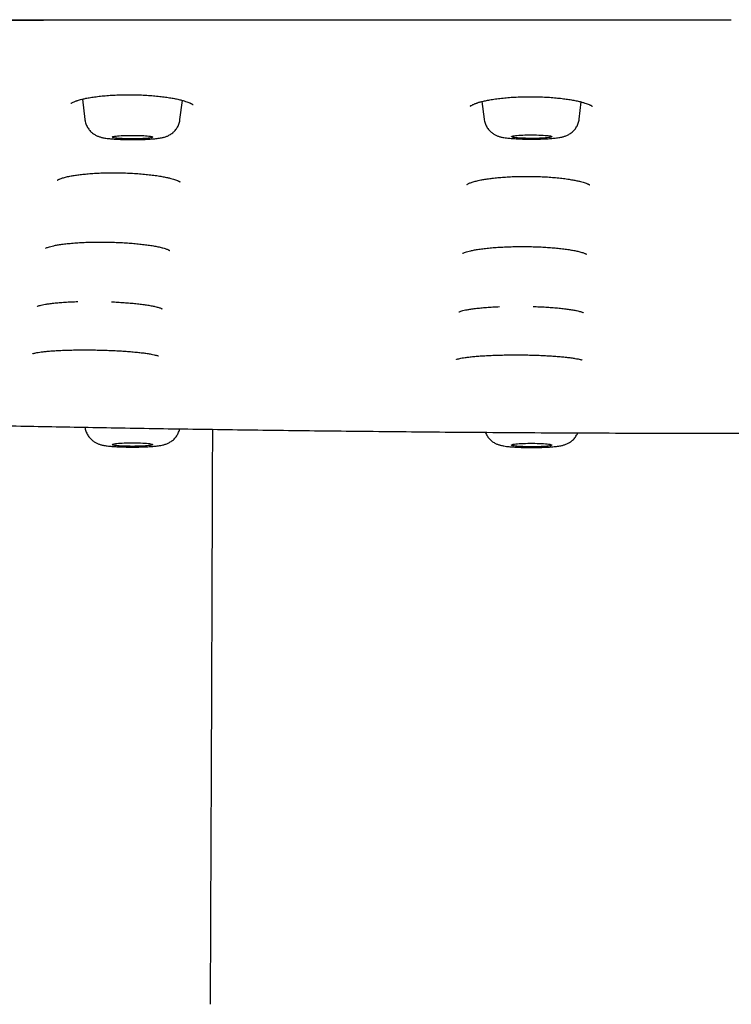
# Model space of a CAD drawing. Header units: millimetres. Extents: x 8 to 1894, y 12 to 2723.
# Tile 132 of 152: x 1056 to 1092, y 2613 to 2662. Entities that reach past the tile are written whole.
import ezdxf

# ---------------------------------------------------------------- set-up
doc = ezdxf.new("R2010")
doc.units = ezdxf.units.MM

msp = doc.modelspace()

# ---------------------------------------------------------------- linework, layer by layer
at = {"color": 7, "linetype": 'Continuous', "lineweight": 30}
for p, q in [((1091.543, 2661.913), (1091.543, 2661.909)), ((1059.37, 2657.974), (1059.494, 2656.964)), ((1064.209, 2656.964), (1064.326, 2657.913)), ((1079.18, 2657.857), (1079.287, 2656.988)), ((1084.002, 2656.988), (1084.107, 2657.834))]:
    msp.add_line(p, q, dxfattribs=at)
at = {"color": 7, "linetype": 'Continuous', "lineweight": 30, "flags": 128}
for points in [[(1062.848, 2656.084), (1062.83, 2656.074), (1062.799, 2656.064), (1062.754, 2656.054), (1062.697, 2656.045), (1062.628, 2656.037), (1062.548, 2656.029), (1062.458, 2656.023), (1062.36, 2656.017), (1062.254, 2656.012), (1062.143, 2656.009), (1062.028, 2656.006), (1061.91, 2656.005), (1061.792, 2656.005), (1061.674, 2656.006), (1061.559, 2656.009), (1061.448, 2656.012), (1061.343, 2656.017), (1061.245, 2656.023), (1061.155, 2656.029), (1061.075, 2656.037), (1061.006, 2656.045), (1060.949, 2656.054), (1060.904, 2656.064), (1060.873, 2656.074), (1060.856, 2656.084), (1060.852, 2656.095), (1060.863, 2656.105), (1060.887, 2656.115), (1060.925, 2656.125), (1060.976, 2656.134), (1061.04, 2656.143), (1061.114, 2656.151), (1061.199, 2656.158), (1061.294, 2656.164), (1061.396, 2656.169), (1061.504, 2656.174), (1061.617, 2656.177), (1061.734, 2656.178), (1061.852, 2656.179), (1061.971, 2656.178), (1062.087, 2656.177), (1062.201, 2656.174), (1062.309, 2656.169), (1062.411, 2656.164), (1062.505, 2656.158), (1062.59, 2656.151), (1062.665, 2656.143), (1062.728, 2656.134), (1062.779, 2656.125), (1062.817, 2656.115), (1062.841, 2656.105), (1062.851, 2656.094), (1062.848, 2656.084)], [(1082.639, 2656.106), (1082.62, 2656.096), (1082.587, 2656.086), (1082.541, 2656.076), (1082.483, 2656.068), (1082.412, 2656.059), (1082.331, 2656.052), (1082.24, 2656.045), (1082.141, 2656.039), (1082.035, 2656.035), (1081.923, 2656.031), (1081.808, 2656.029), (1081.69, 2656.028), (1081.571, 2656.028), (1081.454, 2656.03), (1081.339, 2656.032), (1081.229, 2656.036), (1081.124, 2656.041), (1081.027, 2656.047), (1080.938, 2656.053), (1080.859, 2656.061), (1080.792, 2656.07), (1080.736, 2656.079), (1080.693, 2656.088), (1080.663, 2656.098), (1080.647, 2656.109), (1080.646, 2656.119), (1080.658, 2656.129), (1080.684, 2656.139), (1080.723, 2656.149), (1080.776, 2656.158), (1080.84, 2656.167), (1080.916, 2656.175), (1081.002, 2656.182), (1081.098, 2656.188), (1081.201, 2656.193), (1081.31, 2656.197), (1081.423, 2656.2), (1081.54, 2656.202), (1081.659, 2656.202), (1081.777, 2656.201), (1081.893, 2656.199), (1082.006, 2656.196), (1082.114, 2656.192), (1082.215, 2656.187), (1082.308, 2656.18), (1082.392, 2656.173), (1082.465, 2656.165), (1082.527, 2656.156), (1082.576, 2656.147), (1082.613, 2656.137), (1082.636, 2656.127), (1082.644, 2656.116), (1082.639, 2656.106)], [(1062.848, 2640.856), (1062.851, 2640.846), (1062.841, 2640.835), (1062.817, 2640.825), (1062.779, 2640.815), (1062.728, 2640.806), (1062.665, 2640.797), (1062.59, 2640.789), (1062.505, 2640.782), (1062.411, 2640.776), (1062.309, 2640.771), (1062.201, 2640.766), (1062.087, 2640.763), (1061.971, 2640.762), (1061.852, 2640.761), (1061.734, 2640.762), (1061.617, 2640.763), (1061.504, 2640.766), (1061.396, 2640.771), (1061.294, 2640.776), (1061.199, 2640.782), (1061.114, 2640.789), (1061.04, 2640.797), (1060.976, 2640.806), (1060.925, 2640.815), (1060.887, 2640.825), (1060.863, 2640.835), (1060.852, 2640.846), (1060.856, 2640.856), (1060.873, 2640.866), (1060.904, 2640.876), (1060.949, 2640.886), (1061.006, 2640.895), (1061.075, 2640.903), (1061.155, 2640.911), (1061.245, 2640.917), (1061.343, 2640.923), (1061.448, 2640.928), (1061.559, 2640.932), (1061.674, 2640.934), (1061.792, 2640.935), (1061.91, 2640.935), (1062.028, 2640.934), (1062.143, 2640.932), (1062.254, 2640.928), (1062.36, 2640.923), (1062.458, 2640.917), (1062.548, 2640.911), (1062.628, 2640.903), (1062.697, 2640.895), (1062.754, 2640.886), (1062.799, 2640.876), (1062.83, 2640.866), (1062.848, 2640.856)], [(1082.639, 2640.834), (1082.644, 2640.824), (1082.636, 2640.813), (1082.613, 2640.803), (1082.576, 2640.793), (1082.527, 2640.784), (1082.465, 2640.775), (1082.392, 2640.767), (1082.308, 2640.76), (1082.215, 2640.753), (1082.114, 2640.748), (1082.006, 2640.744), (1081.893, 2640.741), (1081.777, 2640.739), (1081.659, 2640.738), (1081.54, 2640.738), (1081.423, 2640.74), (1081.31, 2640.743), (1081.201, 2640.747), (1081.098, 2640.752), (1081.002, 2640.758), (1080.916, 2640.765), (1080.84, 2640.773), (1080.776, 2640.782), (1080.723, 2640.791), (1080.684, 2640.801), (1080.658, 2640.811), (1080.646, 2640.821), (1080.647, 2640.832), (1080.663, 2640.842), (1080.693, 2640.852), (1080.736, 2640.861), (1080.792, 2640.87), (1080.859, 2640.879), (1080.938, 2640.887), (1081.027, 2640.894), (1081.124, 2640.899), (1081.229, 2640.904), (1081.339, 2640.908), (1081.454, 2640.911), (1081.571, 2640.912), (1081.69, 2640.912), (1081.808, 2640.911), (1081.923, 2640.909), (1082.035, 2640.905), (1082.141, 2640.901), (1082.24, 2640.895), (1082.331, 2640.888), (1082.412, 2640.881), (1082.483, 2640.873), (1082.541, 2640.864), (1082.587, 2640.854), (1082.62, 2640.844), (1082.639, 2640.834)]]:
    msp.add_lwpolyline(points, dxfattribs=at)
at = {"color": 7, "linetype": 'Continuous', "lineweight": 30}
for points, knots in [([(914.09, 2652.695), (914.092, 2652.766), (914.095, 2652.908), (914.123, 2653.119), (914.166, 2653.327), (914.224, 2653.532), (914.294, 2653.732), (914.376, 2653.927), (914.468, 2654.116), (914.571, 2654.302), (914.68, 2654.478), (914.793, 2654.643), (914.912, 2654.803), (915.044, 2654.966), (915.19, 2655.133), (915.346, 2655.3), (915.514, 2655.469), (915.694, 2655.638), (915.879, 2655.802), (916.067, 2655.961), (916.257, 2656.113), (916.459, 2656.268), (916.675, 2656.426), (916.887, 2656.576), (917.095, 2656.718), (917.294, 2656.85), (917.498, 2656.984), (917.706, 2657.117), (917.915, 2657.246), (918.124, 2657.373), (918.334, 2657.496), (918.545, 2657.616), (918.756, 2657.733), (918.975, 2657.851), (919.202, 2657.968), (919.428, 2658.08), (919.609, 2658.167), (919.715, 2658.216), (919.754, 2658.234), (919.766, 2658.239), (919.778, 2658.245), (919.79, 2658.25), (919.802, 2658.256), (919.901, 2658.301), (920.091, 2658.384), (920.389, 2658.502), (920.701, 2658.615), (920.989, 2658.711), (921.246, 2658.789), (921.465, 2658.852), (921.69, 2658.913), (921.923, 2658.972), (922.195, 2659.037), (922.517, 2659.109), (922.893, 2659.187), (923.295, 2659.266), (923.717, 2659.344), (924.16, 2659.421), (924.623, 2659.497), (925.186, 2659.585), (925.86, 2659.684), (926.657, 2659.793), (927.492, 2659.899), (928.362, 2660.003), (929.265, 2660.104), (930.182, 2660.201), (931.111, 2660.293), (932.051, 2660.381), (933.019, 2660.467), (934.015, 2660.55), (935.063, 2660.634), (936.161, 2660.716), (937.311, 2660.798), (938.487, 2660.877), (939.691, 2660.953), (940.921, 2661.026), (942.128, 2661.092), (943.307, 2661.154), (944.455, 2661.21), (945.348, 2661.251), (945.973, 2661.278), (946.324, 2661.293), (946.675, 2661.308), (947.029, 2661.322), (947.384, 2661.337), (947.741, 2661.351), (948.1, 2661.364), (948.758, 2661.389), (949.728, 2661.423), (951.028, 2661.463), (952.364, 2661.5), (953.736, 2661.533), (955.145, 2661.562), (956.532, 2661.586), (957.892, 2661.606), (959.224, 2661.621), (960.428, 2661.632), (961.496, 2661.639), (962.181, 2661.642), (962.631, 2661.644), (962.841, 2661.645), (963.053, 2661.645), (963.265, 2661.646), (963.478, 2661.647), (963.691, 2661.647), (964.583, 2661.648), (966.172, 2661.651), (968.474, 2661.656), (970.822, 2661.662), (973.195, 2661.67), (975.835, 2661.679), (978.743, 2661.691), (981.935, 2661.705), (985.243, 2661.72), (988.67, 2661.737), (992.217, 2661.754), (995.807, 2661.772), (999.44, 2661.789), (1002.37, 2661.802), (1004.586, 2661.812), (1006.074, 2661.817), (1007.569, 2661.823), (1009.071, 2661.829), (1010.576, 2661.834), (1012.069, 2661.839), (1013.582, 2661.843), (1015.101, 2661.848), (1016.623, 2661.852), (1018.1, 2661.856), (1019.553, 2661.859), (1021.958, 2661.865), (1025.345, 2661.871), (1029.724, 2661.877), (1034.109, 2661.881), (1038.497, 2661.885), (1042.89, 2661.888), (1047.324, 2661.89), (1051.801, 2661.893), (1056.32, 2661.897), (1060.882, 2661.9), (1065.356, 2661.903), (1069.741, 2661.906), (1074.033, 2661.908), (1078.361, 2661.91), (1082.724, 2661.912), (1087.122, 2661.913), (1090.066, 2661.913), (1091.543, 2661.913)], [0, 0, 0, 0, 0.00965, 0.019115, 0.028395, 0.037489, 0.046399, 0.054969, 0.063361, 0.071574, 0.079609, 0.086633, 0.093518, 0.100923, 0.108354, 0.115811, 0.123295, 0.130901, 0.138512, 0.145332, 0.152153, 0.159032, 0.166088, 0.173322, 0.179132, 0.185052, 0.191049, 0.196925, 0.202652, 0.208231, 0.213661, 0.218942, 0.224074, 0.229056, 0.234363, 0.239488, 0.243847, 0.24572, 0.245963, 0.246206, 0.246449, 0.24669, 0.246932, 0.247173, 0.252615, 0.257871, 0.262941, 0.267828, 0.270807, 0.273716, 0.276554, 0.279324, 0.282127, 0.285834, 0.289735, 0.293646, 0.297564, 0.301491, 0.305427, 0.309374, 0.315298, 0.321214, 0.327129, 0.333017, 0.338869, 0.344693, 0.350165, 0.355626, 0.36108, 0.366533, 0.37199, 0.377813, 0.383623, 0.389427, 0.395228, 0.401033, 0.406845, 0.41197, 0.417108, 0.422262, 0.423785, 0.425309, 0.426835, 0.428363, 0.429893, 0.431426, 0.432961, 0.434498, 0.439834, 0.445259, 0.450776, 0.456393, 0.462113, 0.467942, 0.473168, 0.478487, 0.483903, 0.487533, 0.49121, 0.492041, 0.492875, 0.493712, 0.49455, 0.495391, 0.496235, 0.497081, 0.505967, 0.515061, 0.524362, 0.533782, 0.543182, 0.555628, 0.568226, 0.580975, 0.5948, 0.608796, 0.622959, 0.637287, 0.651779, 0.657622, 0.66349, 0.669385, 0.675305, 0.681251, 0.687182, 0.69296, 0.69914, 0.705138, 0.710952, 0.716605, 0.722305, 0.739383, 0.756631, 0.77405, 0.79118, 0.808471, 0.825927, 0.84355, 0.861338, 0.879292, 0.897412, 0.914166, 0.931058, 0.948087, 0.965255, 0.982559, 1, 1, 1, 1]), ([(914.09, 2652.695), (914.094, 2652.81), (914.103, 2653.039), (914.173, 2653.386), (914.285, 2653.735), (914.443, 2654.085), (914.645, 2654.434), (914.889, 2654.78), (915.176, 2655.124), (915.507, 2655.466), (915.88, 2655.806), (916.295, 2656.147), (916.754, 2656.487), (917.258, 2656.828), (917.74, 2657.127), (918.176, 2657.386), (918.55, 2657.604), (918.936, 2657.822), (919.349, 2658.041), (919.728, 2658.225), (920.062, 2658.372), (920.336, 2658.484), (920.633, 2658.595), (920.958, 2658.705), (921.315, 2658.813), (921.708, 2658.92), (922.155, 2659.029), (922.657, 2659.14), (923.215, 2659.251), (923.812, 2659.361), (924.445, 2659.468), (925.124, 2659.575), (925.852, 2659.683), (926.633, 2659.79), (927.453, 2659.895), (928.313, 2659.998), (929.212, 2660.099), (930.132, 2660.196), (931.07, 2660.289), (932.019, 2660.378), (932.998, 2660.465), (934.004, 2660.549), (935.056, 2660.633), (936.156, 2660.716), (937.306, 2660.798), (938.485, 2660.876), (939.694, 2660.952), (940.932, 2661.026), (942.173, 2661.094), (943.415, 2661.159), (944.652, 2661.219), (945.907, 2661.276), (947.177, 2661.329), (948.486, 2661.379), (949.836, 2661.427), (951.227, 2661.471), (952.633, 2661.51), (954.055, 2661.545), (955.493, 2661.575), (956.918, 2661.6), (958.327, 2661.617), (959.718, 2661.63), (961.114, 2661.639), (962.514, 2661.645), (966.109, 2661.651), (971.902, 2661.661), (979.888, 2661.698), (987.881, 2661.735), (995.876, 2661.776), (1003.827, 2661.81), (1011.733, 2661.838), (1019.594, 2661.861), (1027.457, 2661.877), (1035.376, 2661.889), (1043.351, 2661.898), (1051.38, 2661.904), (1059.411, 2661.909), (1067.443, 2661.911), (1075.476, 2661.913), (1083.509, 2661.913), (1088.865, 2661.913), (1091.543, 2661.913)], [0, 0, 0, 0, 0.01549, 0.030982, 0.046477, 0.061975, 0.077478, 0.092709, 0.107945, 0.123187, 0.138427, 0.153656, 0.168876, 0.184089, 0.199296, 0.208854, 0.218411, 0.227967, 0.237523, 0.247082, 0.252022, 0.256965, 0.261914, 0.266872, 0.271844, 0.276836, 0.281848, 0.28737, 0.292896, 0.298417, 0.303928, 0.309421, 0.315232, 0.321041, 0.326855, 0.332679, 0.338518, 0.344376, 0.349905, 0.355434, 0.360956, 0.366466, 0.371959, 0.37777, 0.38358, 0.389393, 0.395217, 0.401055, 0.406912, 0.412441, 0.41797, 0.423492, 0.429003, 0.434495, 0.440306, 0.446115, 0.451927, 0.457748, 0.463584, 0.469438, 0.474969, 0.480507, 0.486051, 0.491595, 0.497132, 0.528673, 0.560213, 0.591755, 0.623297, 0.654837, 0.685813, 0.716788, 0.747764, 0.778742, 0.81035, 0.841958, 0.873566, 0.905174, 0.936782, 0.968391, 1, 1, 1, 1]), ([(914.531, 2653.188), (914.531, 2653.204), (914.533, 2653.236), (914.537, 2653.284), (914.541, 2653.33), (914.546, 2653.374), (914.551, 2653.416), (914.557, 2653.456), (914.563, 2653.494), (914.57, 2653.531), (914.58, 2653.582), (914.595, 2653.648), (914.616, 2653.727), (914.637, 2653.798), (914.658, 2653.862), (914.678, 2653.919), (914.698, 2653.973), (914.716, 2654.021), (914.733, 2654.062), (914.749, 2654.099), (914.765, 2654.135), (914.781, 2654.172), (914.8, 2654.213), (914.821, 2654.256), (914.844, 2654.302), (914.87, 2654.351), (914.906, 2654.417), (914.953, 2654.5), (915.004, 2654.582), (915.045, 2654.646), (915.077, 2654.694), (915.108, 2654.74), (915.139, 2654.784), (915.168, 2654.824), (915.195, 2654.862), (915.221, 2654.897), (915.247, 2654.93), (915.273, 2654.964), (915.302, 2655.001), (915.333, 2655.04), (915.367, 2655.081), (915.403, 2655.124), (915.441, 2655.169), (915.482, 2655.215), (915.526, 2655.265), (915.574, 2655.318), (915.627, 2655.374), (915.682, 2655.431), (915.738, 2655.488), (915.794, 2655.544), (915.85, 2655.599), (915.904, 2655.65), (915.956, 2655.699), (916.006, 2655.745), (916.055, 2655.789), (916.105, 2655.834), (916.161, 2655.884), (916.226, 2655.94), (916.3, 2656.002), (916.377, 2656.066), (916.506, 2656.171), (916.692, 2656.317), (916.942, 2656.502), (917.204, 2656.686), (917.428, 2656.836), (917.607, 2656.951), (917.736, 2657.033), (917.871, 2657.117), (917.99, 2657.19), (918.09, 2657.25), (918.169, 2657.298), (918.25, 2657.346), (918.331, 2657.394), (918.408, 2657.44), (918.478, 2657.481), (918.539, 2657.516), (918.592, 2657.547), (918.641, 2657.576), (918.687, 2657.603), (918.739, 2657.633), (918.799, 2657.668), (918.872, 2657.709), (918.95, 2657.754), (919.032, 2657.8), (919.116, 2657.847), (919.204, 2657.895), (919.293, 2657.943), (919.383, 2657.991), (919.507, 2658.056), (919.668, 2658.137), (919.87, 2658.235), (920.082, 2658.332), (920.31, 2658.431), (920.504, 2658.508), (920.651, 2658.564), (920.74, 2658.596), (920.822, 2658.626), (920.892, 2658.65), (920.952, 2658.67), (921, 2658.686), (921.047, 2658.702), (921.097, 2658.718), (921.158, 2658.738), (921.232, 2658.761), (921.316, 2658.786), (921.412, 2658.815), (921.519, 2658.845), (921.703, 2658.896), (921.969, 2658.966), (922.327, 2659.051), (922.699, 2659.133), (923.139, 2659.223), (923.657, 2659.321), (924.262, 2659.427), (924.897, 2659.531), (925.561, 2659.632), (926.271, 2659.733), (927.03, 2659.835), (927.84, 2659.936), (928.689, 2660.035), (929.574, 2660.133), (930.495, 2660.228), (931.433, 2660.319), (932.382, 2660.407), (933.34, 2660.49), (934.324, 2660.572), (935.333, 2660.651), (936.388, 2660.73), (937.49, 2660.807), (938.641, 2660.884), (939.819, 2660.957), (941.023, 2661.028), (942.254, 2661.096), (943.484, 2661.16), (944.71, 2661.219), (945.929, 2661.274), (947.164, 2661.326), (948.412, 2661.374), (949.699, 2661.42), (951.026, 2661.463), (952.393, 2661.502), (953.774, 2661.537), (955.168, 2661.567), (956.574, 2661.592), (957.965, 2661.611), (959.336, 2661.625), (960.685, 2661.634), (962.037, 2661.641), (963.39, 2661.644), (966.865, 2661.648), (972.46, 2661.661), (980.176, 2661.695), (987.898, 2661.731), (995.622, 2661.769), (1003.304, 2661.802), (1010.942, 2661.829), (1018.537, 2661.851), (1026.134, 2661.867), (1033.733, 2661.878), (1041.334, 2661.887), (1048.937, 2661.893), (1056.54, 2661.898), (1063.841, 2661.9), (1070.837, 2661.901), (1075.574, 2661.902), (1078.352, 2661.902), (1079.163, 2661.902), (1079.954, 2661.902), (1080.57, 2661.902), (1081.018, 2661.902), (1081.307, 2661.902), (1081.592, 2661.902), (1081.872, 2661.902), (1082.151, 2661.902), (1082.44, 2661.902), (1082.752, 2661.902), (1083.114, 2661.902), (1083.531, 2661.902), (1084.006, 2661.902), (1084.523, 2661.902), (1085.083, 2661.902), (1085.685, 2661.902), (1086.33, 2661.902), (1087.042, 2661.902), (1087.825, 2661.902), (1088.682, 2661.902), (1089.59, 2661.902), (1090.549, 2661.902), (1091.206, 2661.902), (1091.543, 2661.902)], [0, 0, 0, 0, 0.003179, 0.006179, 0.009001, 0.011646, 0.014112, 0.01636, 0.018437, 0.020341, 0.022074, 0.025934, 0.029738, 0.033485, 0.036259, 0.03899, 0.041595, 0.044057, 0.045893, 0.04764, 0.049329, 0.051123, 0.053086, 0.055185, 0.057421, 0.059793, 0.06228, 0.067146, 0.07194, 0.074358, 0.076758, 0.079064, 0.081212, 0.083201, 0.085031, 0.086702, 0.088251, 0.089886, 0.091635, 0.0935, 0.095479, 0.097535, 0.099701, 0.101921, 0.104151, 0.10682, 0.109503, 0.1122, 0.114913, 0.117623, 0.120211, 0.122651, 0.124945, 0.127091, 0.129107, 0.13119, 0.133398, 0.136159, 0.139094, 0.142113, 0.14513, 0.153841, 0.162471, 0.170953, 0.179379, 0.183086, 0.186802, 0.190619, 0.194563, 0.196679, 0.198829, 0.201014, 0.203207, 0.205265, 0.207169, 0.208675, 0.210068, 0.211348, 0.212515, 0.213673, 0.21536, 0.21724, 0.219315, 0.22133, 0.223496, 0.225699, 0.227878, 0.230034, 0.232168, 0.236664, 0.24106, 0.245475, 0.249959, 0.254516, 0.25615, 0.257651, 0.259006, 0.260215, 0.261062, 0.261818, 0.262487, 0.263184, 0.264131, 0.265206, 0.266408, 0.267738, 0.269196, 0.270773, 0.275005, 0.279141, 0.283174, 0.287102, 0.292633, 0.2981, 0.303498, 0.308864, 0.314227, 0.319918, 0.325612, 0.331312, 0.337025, 0.342749, 0.348474, 0.353869, 0.359262, 0.364647, 0.370017, 0.375381, 0.381073, 0.386767, 0.392465, 0.398174, 0.403896, 0.409622, 0.415019, 0.420414, 0.425803, 0.431178, 0.436543, 0.442234, 0.447927, 0.453622, 0.459323, 0.465034, 0.470747, 0.476135, 0.481523, 0.486911, 0.492292, 0.497666, 0.528309, 0.558946, 0.589586, 0.620225, 0.650864, 0.680956, 0.711048, 0.74114, 0.771233, 0.801326, 0.83142, 0.861512, 0.891604, 0.918084, 0.944563, 0.947825, 0.951058, 0.954187, 0.95721, 0.958369, 0.959511, 0.960637, 0.961746, 0.962839, 0.963948, 0.965178, 0.966536, 0.968246, 0.970125, 0.972171, 0.974386, 0.976769, 0.97932, 0.982039, 0.985225, 0.988614, 0.992206, 0.996001, 1, 1, 1, 1]), ([(1074.161, 2661.908), (1074.249, 2661.908), (1075.225, 2661.908), (1077.076, 2661.907), (1079.652, 2661.906), (1082.14, 2661.905), (1084.541, 2661.904), (1086.907, 2661.903), (1089.237, 2661.903), (1090.779, 2661.903), (1091.543, 2661.903)], [0, 0, 0, 0, 0.015154, 0.168477, 0.319476, 0.459718, 0.597894, 0.734003, 0.868043, 1, 1, 1, 1]), ([(1058.799, 2657.758), (1058.798, 2657.757), (1058.798, 2657.754), (1058.812, 2657.767), (1058.85, 2657.791), (1058.913, 2657.824), (1058.986, 2657.856), (1059.052, 2657.882), (1059.113, 2657.902), (1059.184, 2657.925), (1059.279, 2657.952), (1059.419, 2657.988), (1059.604, 2658.027), (1059.84, 2658.069), (1060.117, 2658.107), (1060.422, 2658.14), (1060.745, 2658.166), (1061.081, 2658.184), (1061.426, 2658.194), (1061.775, 2658.195), (1062.126, 2658.189), (1062.473, 2658.174), (1062.809, 2658.151), (1063.126, 2658.122), (1063.421, 2658.087), (1063.69, 2658.048), (1063.933, 2658.005), (1064.148, 2657.959), (1064.333, 2657.913), (1064.483, 2657.868), (1064.599, 2657.827), (1064.673, 2657.797), (1064.719, 2657.777), (1064.747, 2657.764), (1064.775, 2657.75), (1064.804, 2657.734), (1064.828, 2657.72), (1064.848, 2657.71), (1064.859, 2657.706), (1064.863, 2657.71), (1064.864, 2657.711)], [0, 0, 0, 0, 0.0060028, 0.0287222, 0.0541244, 0.0825826, 0.1053828, 0.1233927, 0.1365516, 0.148096, 0.1688984, 0.1929803, 0.2243746, 0.2599248, 0.2988154, 0.3379916, 0.3771307, 0.4162337, 0.4553019, 0.4943515, 0.5334228, 0.572553, 0.6115355, 0.6494898, 0.6862828, 0.7218823, 0.7562746, 0.7894689, 0.8214738, 0.8507285, 0.8759567, 0.897172, 0.9053513, 0.9142384, 0.9238294, 0.9342242, 0.9478954, 0.9658665, 0.9880528, 1, 1, 1, 1]), ([(1078.6, 2657.629), (1078.6, 2657.628), (1078.6, 2657.625), (1078.616, 2657.639), (1078.655, 2657.665), (1078.716, 2657.698), (1078.784, 2657.729), (1078.844, 2657.753), (1078.898, 2657.773), (1078.949, 2657.791), (1079.002, 2657.808), (1079.063, 2657.826), (1079.133, 2657.845), (1079.242, 2657.873), (1079.406, 2657.91), (1079.643, 2657.954), (1079.919, 2657.996), (1080.225, 2658.031), (1080.548, 2658.06), (1080.883, 2658.081), (1081.228, 2658.093), (1081.578, 2658.098), (1081.929, 2658.093), (1082.275, 2658.081), (1082.611, 2658.06), (1082.929, 2658.032), (1083.224, 2657.999), (1083.493, 2657.961), (1083.736, 2657.919), (1083.95, 2657.875), (1084.135, 2657.829), (1084.285, 2657.784), (1084.401, 2657.744), (1084.474, 2657.714), (1084.519, 2657.694), (1084.547, 2657.681), (1084.575, 2657.667), (1084.604, 2657.651), (1084.627, 2657.637), (1084.647, 2657.627), (1084.658, 2657.623), (1084.662, 2657.627), (1084.663, 2657.628)], [0, 0, 0, 0, 0.009202, 0.032263, 0.057557, 0.085418, 0.105459, 0.121869, 0.134603, 0.144703, 0.155592, 0.16753, 0.180524, 0.194579, 0.225898, 0.261363, 0.30016, 0.339241, 0.378286, 0.417294, 0.456269, 0.495227, 0.534208, 0.573247, 0.612138, 0.650004, 0.686712, 0.722229, 0.756541, 0.789659, 0.821589, 0.850772, 0.875936, 0.897096, 0.905256, 0.914121, 0.923687, 0.934056, 0.947687, 0.965591, 0.987685, 1, 1, 1, 1]), ([(1059.496, 2656.964), (1059.497, 2656.947), (1059.503, 2656.893), (1059.525, 2656.807), (1059.559, 2656.707), (1059.603, 2656.614), (1059.654, 2656.527), (1059.713, 2656.448), (1059.777, 2656.377), (1059.844, 2656.314), (1059.914, 2656.259), (1059.985, 2656.213), (1060.054, 2656.175), (1060.121, 2656.144), (1060.186, 2656.118), (1060.251, 2656.097), (1060.318, 2656.079), (1060.394, 2656.061), (1060.488, 2656.044), (1060.594, 2656.029), (1060.71, 2656.016), (1060.824, 2656.005), (1060.944, 2655.996), (1061.07, 2655.989), (1061.199, 2655.982), (1061.331, 2655.977), (1061.466, 2655.973), (1061.602, 2655.971), (1061.74, 2655.969), (1061.879, 2655.969), (1062.017, 2655.97), (1062.154, 2655.972), (1062.289, 2655.975), (1062.421, 2655.979), (1062.55, 2655.984), (1062.674, 2655.991), (1062.794, 2655.999), (1062.91, 2656.008), (1063.023, 2656.019), (1063.136, 2656.032), (1063.242, 2656.048), (1063.334, 2656.067), (1063.412, 2656.086), (1063.482, 2656.106), (1063.552, 2656.131), (1063.623, 2656.162), (1063.697, 2656.2), (1063.773, 2656.248), (1063.845, 2656.301), (1063.888, 2656.341), (1063.908, 2656.36)], [0, 0, 0, 0, 0.00924, 0.027941, 0.046242, 0.064163, 0.081715, 0.098894, 0.115687, 0.132065, 0.147976, 0.163363, 0.178218, 0.192685, 0.207155, 0.222128, 0.238438, 0.257507, 0.282166, 0.314723, 0.341965, 0.367352, 0.394005, 0.419502, 0.44433, 0.468752, 0.492912, 0.516905, 0.540794, 0.56463, 0.588454, 0.612296, 0.636196, 0.660198, 0.684363, 0.70877, 0.733539, 0.758861, 0.785075, 0.812867, 0.843969, 0.869677, 0.887958, 0.904757, 0.920556, 0.93617, 0.951946, 0.968331, 0.985366, 1, 1, 1, 1]), ([(1063.908, 2656.36), (1063.928, 2656.381), (1063.972, 2656.425), (1064.033, 2656.503), (1064.088, 2656.591), (1064.135, 2656.684), (1064.172, 2656.783), (1064.197, 2656.877), (1064.205, 2656.938), (1064.208, 2656.964)], [0, 0, 0, 0, 0.126636, 0.276953, 0.42832, 0.580459, 0.733078, 0.886025, 1, 1, 1, 1]), ([(1079.288, 2656.987), (1079.29, 2656.973), (1079.295, 2656.922), (1079.315, 2656.838), (1079.349, 2656.738), (1079.392, 2656.644), (1079.443, 2656.557), (1079.501, 2656.477), (1079.564, 2656.405), (1079.632, 2656.342), (1079.701, 2656.286), (1079.772, 2656.24), (1079.841, 2656.201), (1079.909, 2656.169), (1079.974, 2656.143), (1080.039, 2656.122), (1080.105, 2656.103), (1080.18, 2656.086), (1080.278, 2656.068), (1080.388, 2656.052), (1080.508, 2656.038), (1080.623, 2656.028), (1080.743, 2656.019), (1080.869, 2656.011), (1080.999, 2656.005), (1081.13, 2656), (1081.265, 2655.996), (1081.402, 2655.994), (1081.54, 2655.992), (1081.678, 2655.992), (1081.817, 2655.993), (1081.954, 2655.995), (1082.088, 2655.998), (1082.22, 2656.002), (1082.349, 2656.008), (1082.473, 2656.014), (1082.593, 2656.022), (1082.709, 2656.032), (1082.821, 2656.043), (1082.935, 2656.056), (1083.039, 2656.072), (1083.13, 2656.09), (1083.207, 2656.109), (1083.276, 2656.13), (1083.346, 2656.155), (1083.418, 2656.186), (1083.492, 2656.225), (1083.57, 2656.273), (1083.621, 2656.313), (1083.647, 2656.335)], [0, 0, 0, 0, 0.007833, 0.026811, 0.045383, 0.063568, 0.081378, 0.098811, 0.115855, 0.132481, 0.14864, 0.164271, 0.17936, 0.194036, 0.208675, 0.22378, 0.240156, 0.259181, 0.283542, 0.320406, 0.347848, 0.373493, 0.400415, 0.426202, 0.451331, 0.476056, 0.500522, 0.524822, 0.54902, 0.573166, 0.597302, 0.621458, 0.645674, 0.669997, 0.694487, 0.719229, 0.744344, 0.770031, 0.796646, 0.824911, 0.856676, 0.881595, 0.899873, 0.916871, 0.932866, 0.94868, 0.964672, 0.981284, 1, 1, 1, 1]), ([(1083.647, 2656.335), (1083.669, 2656.354), (1083.715, 2656.395), (1083.78, 2656.467), (1083.842, 2656.549), (1083.895, 2656.639), (1083.939, 2656.734), (1083.973, 2656.834), (1083.994, 2656.919), (1083.999, 2656.971), (1084.001, 2656.987)], [0, 0, 0, 0, 0.114161, 0.248706, 0.384626, 0.521515, 0.659017, 0.796906, 0.93506, 1, 1, 1, 1]), ([(1058.125, 2653.957), (1058.125, 2653.957), (1058.126, 2653.956), (1058.143, 2653.967), (1058.181, 2653.988), (1058.26, 2654.023), (1058.383, 2654.067), (1058.575, 2654.119), (1058.793, 2654.165), (1059.023, 2654.203), (1059.258, 2654.235), (1059.521, 2654.264), (1059.811, 2654.288), (1060.125, 2654.307), (1060.46, 2654.32), (1060.808, 2654.326), (1061.162, 2654.325), (1061.516, 2654.316), (1061.864, 2654.299), (1062.204, 2654.276), (1062.53, 2654.247), (1062.84, 2654.212), (1063.123, 2654.172), (1063.372, 2654.13), (1063.58, 2654.087), (1063.749, 2654.046), (1063.884, 2654.008), (1063.994, 2653.972), (1064.065, 2653.945), (1064.111, 2653.926), (1064.139, 2653.913), (1064.165, 2653.901), (1064.191, 2653.887), (1064.209, 2653.878), (1064.219, 2653.873), (1064.221, 2653.876), (1064.222, 2653.877)], [0, 0, 0, 0, 0.012975, 0.036966, 0.059323, 0.080278, 0.121957, 0.163869, 0.206236, 0.239429, 0.273886, 0.309616, 0.346634, 0.384943, 0.424535, 0.464636, 0.504609, 0.544498, 0.584334, 0.624111, 0.663795, 0.703343, 0.74264, 0.779602, 0.813341, 0.843872, 0.871213, 0.895454, 0.919162, 0.928835, 0.938612, 0.948493, 0.958624, 0.971607, 0.988391, 1, 1, 1, 1]), ([(1078.428, 2653.744), (1078.428, 2653.744), (1078.43, 2653.743), (1078.449, 2653.756), (1078.487, 2653.777), (1078.566, 2653.814), (1078.69, 2653.86), (1078.882, 2653.914), (1079.1, 2653.963), (1079.33, 2654.004), (1079.565, 2654.039), (1079.828, 2654.07), (1080.118, 2654.097), (1080.432, 2654.12), (1080.767, 2654.136), (1081.116, 2654.146), (1081.47, 2654.148), (1081.823, 2654.143), (1082.171, 2654.13), (1082.511, 2654.11), (1082.837, 2654.083), (1083.147, 2654.051), (1083.431, 2654.014), (1083.679, 2653.973), (1083.887, 2653.932), (1084.056, 2653.893), (1084.19, 2653.856), (1084.3, 2653.82), (1084.37, 2653.794), (1084.416, 2653.776), (1084.443, 2653.763), (1084.468, 2653.752), (1084.494, 2653.738), (1084.511, 2653.729), (1084.521, 2653.725), (1084.523, 2653.727), (1084.524, 2653.729)], [0, 0, 0, 0, 0.014152, 0.038168, 0.060537, 0.081491, 0.123169, 0.165081, 0.20745, 0.240645, 0.275103, 0.310833, 0.34785, 0.386156, 0.425747, 0.465848, 0.505822, 0.545712, 0.585549, 0.625325, 0.665009, 0.704558, 0.743855, 0.780817, 0.814555, 0.845083, 0.872421, 0.896654, 0.920225, 0.92979, 0.93943, 0.949143, 0.959083, 0.971935, 0.988666, 1, 1, 1, 1]), ([(1057.545, 2650.581), (1057.548, 2650.582), (1057.555, 2650.585), (1057.606, 2650.611), (1057.691, 2650.642), (1057.804, 2650.676), (1057.951, 2650.711), (1058.134, 2650.746), (1058.356, 2650.781), (1058.616, 2650.812), (1058.907, 2650.84), (1059.219, 2650.861), (1059.543, 2650.877), (1059.875, 2650.887), (1060.211, 2650.891), (1060.548, 2650.889), (1060.881, 2650.882), (1061.208, 2650.869), (1061.528, 2650.851), (1061.841, 2650.828), (1062.143, 2650.8), (1062.433, 2650.768), (1062.704, 2650.731), (1062.954, 2650.69), (1063.177, 2650.645), (1063.345, 2650.603), (1063.466, 2650.568), (1063.545, 2650.541), (1063.604, 2650.518), (1063.647, 2650.498), (1063.676, 2650.484), (1063.693, 2650.474), (1063.698, 2650.471), (1063.698, 2650.471), (1063.698, 2650.472)], [0, 0, 0, 0, 0.026462, 0.054624, 0.084266, 0.115942, 0.149684, 0.185525, 0.223517, 0.263483, 0.304391, 0.344779, 0.384642, 0.423984, 0.46281, 0.50114, 0.539009, 0.576443, 0.613643, 0.651263, 0.689316, 0.727759, 0.766559, 0.805714, 0.845236, 0.885056, 0.909731, 0.931686, 0.950921, 0.967443, 0.981263, 0.992399, 0.996938, 1, 1, 1, 1]), ([(1078.211, 2650.323), (1078.211, 2650.323), (1078.211, 2650.321), (1078.224, 2650.33), (1078.274, 2650.355), (1078.36, 2650.388), (1078.473, 2650.423), (1078.62, 2650.46), (1078.803, 2650.497), (1079.025, 2650.534), (1079.286, 2650.569), (1079.578, 2650.6), (1079.889, 2650.625), (1080.213, 2650.645), (1080.545, 2650.658), (1080.881, 2650.666), (1081.218, 2650.668), (1081.552, 2650.665), (1081.879, 2650.655), (1082.199, 2650.641), (1082.511, 2650.621), (1082.814, 2650.597), (1083.103, 2650.568), (1083.374, 2650.534), (1083.624, 2650.495), (1083.846, 2650.453), (1084.015, 2650.413), (1084.135, 2650.379), (1084.214, 2650.353), (1084.273, 2650.331), (1084.315, 2650.312), (1084.343, 2650.298), (1084.36, 2650.289), (1084.365, 2650.286), (1084.364, 2650.286), (1084.364, 2650.286)], [0, 0, 0, 0, 0.00068, 0.02775, 0.055902, 0.085536, 0.117202, 0.150934, 0.186764, 0.224747, 0.264699, 0.305589, 0.345959, 0.385804, 0.425129, 0.46394, 0.502255, 0.54011, 0.57753, 0.614715, 0.65232, 0.690358, 0.728786, 0.767571, 0.806712, 0.846216, 0.886015, 0.91066, 0.932562, 0.951724, 0.968152, 0.981858, 0.99286, 0.997362, 1, 1, 1, 1]), ([(1057.127, 2647.698), (1057.129, 2647.699), (1057.134, 2647.7), (1057.188, 2647.723), (1057.277, 2647.75), (1057.393, 2647.778), (1057.542, 2647.807), (1057.727, 2647.835), (1057.95, 2647.863), (1058.212, 2647.888), (1058.504, 2647.91), (1058.814, 2647.927), (1059.032, 2647.934), (1059.14, 2647.938)], [0, 0, 0, 0, 0.064736, 0.138495, 0.216122, 0.299013, 0.387254, 0.480934, 0.580206, 0.684604, 0.791436, 0.896894, 1, 1, 1, 1]), ([(1060.81, 2647.925), (1060.915, 2647.92), (1061.127, 2647.91), (1061.437, 2647.89), (1061.741, 2647.867), (1062.031, 2647.839), (1062.304, 2647.807), (1062.555, 2647.773), (1062.779, 2647.735), (1062.951, 2647.699), (1063.074, 2647.669), (1063.156, 2647.646), (1063.229, 2647.622), (1063.281, 2647.603), (1063.316, 2647.585), (1063.318, 2647.584), (1063.319, 2647.584)], [0, 0, 0, 0, 0.084573, 0.171683, 0.259807, 0.348848, 0.43874, 0.529479, 0.621092, 0.713469, 0.771613, 0.824654, 0.872585, 0.9349, 0.985812, 1, 1, 1, 1]), ([(1078.027, 2647.423), (1078.03, 2647.424), (1078.036, 2647.426), (1078.091, 2647.449), (1078.181, 2647.477), (1078.297, 2647.506), (1078.446, 2647.537), (1078.632, 2647.568), (1078.855, 2647.598), (1079.117, 2647.626), (1079.409, 2647.651), (1079.719, 2647.672), (1079.937, 2647.682), (1080.045, 2647.687)], [0, 0, 0, 0, 0.067293, 0.140849, 0.218262, 0.300923, 0.388917, 0.482335, 0.581328, 0.685426, 0.791942, 0.897087, 1, 1, 1, 1]), ([(1081.716, 2647.693), (1081.821, 2647.69), (1082.033, 2647.682), (1082.343, 2647.666), (1082.646, 2647.646), (1082.936, 2647.621), (1083.209, 2647.593), (1083.459, 2647.561), (1083.684, 2647.526), (1083.855, 2647.493), (1083.978, 2647.464), (1084.06, 2647.442), (1084.132, 2647.42), (1084.184, 2647.401), (1084.218, 2647.384), (1084.221, 2647.383), (1084.221, 2647.383)], [0, 0, 0, 0, 0.084392, 0.171606, 0.259837, 0.34899, 0.438994, 0.529847, 0.62157, 0.714056, 0.772252, 0.825322, 0.873262, 0.935552, 0.986393, 1, 1, 1, 1]), ([(1056.899, 2645.355), (1056.899, 2645.355), (1056.897, 2645.353), (1056.913, 2645.359), (1056.968, 2645.375), (1057.062, 2645.397), (1057.18, 2645.419), (1057.331, 2645.441), (1057.518, 2645.463), (1057.742, 2645.484), (1058.005, 2645.503), (1058.297, 2645.519), (1058.609, 2645.531), (1058.933, 2645.539), (1059.266, 2645.544), (1059.602, 2645.544), (1059.939, 2645.541), (1060.273, 2645.534), (1060.6, 2645.524), (1060.921, 2645.51), (1061.234, 2645.493), (1061.537, 2645.474), (1061.828, 2645.451), (1062.102, 2645.425), (1062.355, 2645.397), (1062.581, 2645.366), (1062.775, 2645.334), (1062.926, 2645.304), (1063.034, 2645.277), (1063.1, 2645.258), (1063.133, 2645.245), (1063.136, 2645.244), (1063.137, 2645.244)], [0, 0, 0, 0, 0.000126, 0.026783, 0.054555, 0.08379, 0.114984, 0.148171, 0.183386, 0.220693, 0.259916, 0.300045, 0.339651, 0.378734, 0.417301, 0.455359, 0.492932, 0.530055, 0.566749, 0.603212, 0.640092, 0.677406, 0.715115, 0.753194, 0.791641, 0.830468, 0.869647, 0.906566, 0.93975, 0.969186, 0.994892, 1, 1, 1, 1]), ([(1077.916, 2645.075), (1077.916, 2645.075), (1077.915, 2645.073), (1077.931, 2645.079), (1077.987, 2645.096), (1078.081, 2645.119), (1078.199, 2645.142), (1078.351, 2645.166), (1078.537, 2645.191), (1078.762, 2645.214), (1079.024, 2645.236), (1079.317, 2645.255), (1079.629, 2645.271), (1079.954, 2645.283), (1080.286, 2645.291), (1080.622, 2645.295), (1080.959, 2645.296), (1081.293, 2645.293), (1081.62, 2645.287), (1081.941, 2645.277), (1082.254, 2645.264), (1082.558, 2645.247), (1082.848, 2645.228), (1083.122, 2645.206), (1083.375, 2645.18), (1083.6, 2645.153), (1083.794, 2645.123), (1083.946, 2645.094), (1084.053, 2645.069), (1084.118, 2645.051), (1084.151, 2645.038), (1084.154, 2645.037), (1084.155, 2645.037)], [0, 0, 0, 0, 0.000928, 0.027575, 0.055337, 0.084559, 0.11574, 0.148911, 0.18411, 0.221398, 0.2606, 0.300704, 0.340286, 0.379346, 0.41789, 0.455927, 0.493478, 0.530579, 0.56725, 0.603692, 0.640549, 0.677842, 0.715532, 0.753589, 0.792016, 0.83082, 0.869976, 0.906866, 0.940016, 0.969416, 0.995083, 1, 1, 1, 1]), ([(1022.827, 2642.644), (1022.843, 2642.643), (1023.297, 2642.629), (1023.902, 2642.61), (1024.636, 2642.586), (1025.074, 2642.573), (1025.524, 2642.559), (1026, 2642.544), (1026.508, 2642.528), (1027.048, 2642.511), (1027.619, 2642.494), (1028.225, 2642.475), (1028.909, 2642.454), (1029.677, 2642.431), (1030.534, 2642.406), (1031.439, 2642.379), (1032.394, 2642.351), (1033.398, 2642.322), (1034.416, 2642.293), (1035.445, 2642.264), (1036.484, 2642.235), (1037.562, 2642.205), (1038.682, 2642.175), (1039.841, 2642.144), (1041.018, 2642.113), (1042.209, 2642.083), (1043.414, 2642.052), (1044.656, 2642.021), (1045.933, 2641.991), (1047.299, 2641.958), (1048.758, 2641.925), (1050.312, 2641.89), (1051.91, 2641.855), (1053.554, 2641.821), (1055.243, 2641.787), (1056.977, 2641.753), (1058.756, 2641.72), (1060.58, 2641.688), (1062.449, 2641.656), (1064.363, 2641.626), (1066.323, 2641.597), (1068.327, 2641.57), (1070.376, 2641.543), (1072.471, 2641.519), (1074.611, 2641.497), (1076.831, 2641.476), (1079.134, 2641.458), (1081.52, 2641.442), (1083.956, 2641.429), (1086.441, 2641.419), (1088.976, 2641.413), (1090.682, 2641.412), (1091.543, 2641.412)], [0, 0, 0, 0, 0.000709, 0.020477, 0.026995, 0.033451, 0.039982, 0.046995, 0.054521, 0.062411, 0.070797, 0.079679, 0.089058, 0.100872, 0.113393, 0.126621, 0.140556, 0.155201, 0.170554, 0.185096, 0.200222, 0.215934, 0.232231, 0.249114, 0.266583, 0.283591, 0.301121, 0.319172, 0.337746, 0.356842, 0.378772, 0.401352, 0.424584, 0.448467, 0.473001, 0.498187, 0.524024, 0.550513, 0.577654, 0.605447, 0.633891, 0.662986, 0.692733, 0.723131, 0.75418, 0.785879, 0.819785, 0.854404, 0.889736, 0.92578, 0.962534, 1, 1, 1, 1]), ([(1091.543, 2641.412), (1092.325, 2641.412), (1093.875, 2641.413), (1096.181, 2641.418), (1098.445, 2641.426), (1100.669, 2641.437), (1102.853, 2641.45), (1104.956, 2641.465), (1106.98, 2641.483), (1108.927, 2641.501), (1110.838, 2641.522), (1112.713, 2641.544), (1114.62, 2641.568), (1116.558, 2641.594), (1118.522, 2641.623), (1120.441, 2641.653), (1122.314, 2641.685), (1124.143, 2641.717), (1125.927, 2641.75), (1127.665, 2641.783), (1129.359, 2641.817), (1131.007, 2641.852), (1132.611, 2641.886), (1134.169, 2641.921), (1135.682, 2641.956), (1137.15, 2641.99), (1138.574, 2642.025), (1139.952, 2642.059), (1141.305, 2642.093), (1142.632, 2642.128), (1143.932, 2642.162), (1145.181, 2642.196), (1146.382, 2642.229), (1147.534, 2642.261), (1148.604, 2642.291), (1149.596, 2642.319), (1150.513, 2642.346), (1151.389, 2642.371), (1152.225, 2642.396), (1153.02, 2642.42), (1153.762, 2642.442), (1154.452, 2642.463), (1155.091, 2642.482), (1155.695, 2642.501), (1156.262, 2642.518), (1156.794, 2642.535), (1157.29, 2642.55), (1157.753, 2642.565), (1158.197, 2642.578), (1158.634, 2642.592), (1159.218, 2642.611), (1159.76, 2642.628), (1160.154, 2642.64), (1160.258, 2642.644)], [0, 0, 0, 0, 0.034016, 0.067446, 0.100292, 0.132552, 0.164226, 0.195313, 0.224087, 0.252338, 0.280067, 0.307273, 0.333957, 0.36312, 0.391633, 0.419493, 0.446702, 0.473259, 0.499165, 0.524418, 0.549021, 0.572971, 0.596271, 0.618919, 0.640916, 0.662263, 0.682959, 0.703005, 0.7224, 0.742023, 0.760933, 0.77913, 0.796616, 0.81339, 0.829454, 0.843412, 0.856786, 0.869576, 0.881784, 0.89341, 0.904454, 0.914335, 0.923701, 0.932551, 0.940888, 0.94871, 0.956021, 0.96282, 0.969262, 0.975744, 0.982288, 0.995324, 1, 1, 1, 1]), ([(1059.494, 2641.721), (1059.495, 2641.719), (1059.497, 2641.681), (1059.513, 2641.608), (1059.543, 2641.506), (1059.583, 2641.41), (1059.631, 2641.32), (1059.687, 2641.238), (1059.748, 2641.163), (1059.815, 2641.096), (1059.884, 2641.038), (1059.954, 2640.988), (1060.024, 2640.947), (1060.092, 2640.913), (1060.158, 2640.885), (1060.223, 2640.862), (1060.288, 2640.843), (1060.359, 2640.825), (1060.446, 2640.808), (1060.546, 2640.792), (1060.658, 2640.778), (1060.773, 2640.766), (1060.893, 2640.756), (1061.018, 2640.748), (1061.146, 2640.741), (1061.277, 2640.735), (1061.41, 2640.731), (1061.546, 2640.728), (1061.684, 2640.726), (1061.822, 2640.725), (1061.961, 2640.726), (1062.098, 2640.727), (1062.234, 2640.73), (1062.367, 2640.733), (1062.498, 2640.738), (1062.624, 2640.744), (1062.746, 2640.752), (1062.863, 2640.76), (1062.977, 2640.77), (1063.089, 2640.783), (1063.207, 2640.799), (1063.312, 2640.818), (1063.405, 2640.84), (1063.478, 2640.861), (1063.548, 2640.886), (1063.62, 2640.917), (1063.694, 2640.955), (1063.769, 2641.002), (1063.845, 2641.058), (1063.918, 2641.124), (1063.986, 2641.199), (1064.048, 2641.281), (1064.101, 2641.371), (1064.145, 2641.466), (1064.176, 2641.553), (1064.188, 2641.608), (1064.193, 2641.629)], [0, 0, 0, 0, 0.000913, 0.018019, 0.034753, 0.051136, 0.067181, 0.08289, 0.098258, 0.113262, 0.127866, 0.142017, 0.155678, 0.168907, 0.181956, 0.195264, 0.209393, 0.225378, 0.245049, 0.272833, 0.298697, 0.322354, 0.347216, 0.370679, 0.393382, 0.415637, 0.43761, 0.459399, 0.481074, 0.502682, 0.524265, 0.545855, 0.56748, 0.589181, 0.611005, 0.633016, 0.655304, 0.678012, 0.701379, 0.725861, 0.752496, 0.784493, 0.803739, 0.818941, 0.83328, 0.847427, 0.861701, 0.876515, 0.891922, 0.907782, 0.923939, 0.940282, 0.956743, 0.973277, 0.989859, 1, 1, 1, 1]), ([(1065.817, 2641.605), (1065.817, 2641.471), (1065.815, 2640.99), (1065.812, 2640.144), (1065.808, 2639.052), (1065.804, 2637.913), (1065.8, 2636.77), (1065.796, 2635.626), (1065.792, 2634.483), (1065.788, 2633.303), (1065.784, 2632.084), (1065.779, 2630.826), (1065.776, 2629.827), (1065.774, 2629.246), (1065.773, 2629.099)], [0, 0, 0, 0, 0.033057, 0.118627, 0.207478, 0.29961, 0.395022, 0.483494, 0.57461, 0.66837, 0.764775, 0.863824, 0.965517, 1, 1, 1, 1]), ([(1079.348, 2641.457), (1079.35, 2641.451), (1079.364, 2641.412), (1079.397, 2641.345), (1079.448, 2641.258), (1079.507, 2641.18), (1079.571, 2641.108), (1079.638, 2641.046), (1079.708, 2640.991), (1079.779, 2640.946), (1079.848, 2640.908), (1079.915, 2640.876), (1079.981, 2640.851), (1080.045, 2640.83), (1080.112, 2640.812), (1080.188, 2640.794), (1080.282, 2640.777), (1080.389, 2640.762), (1080.504, 2640.749), (1080.619, 2640.738), (1080.738, 2640.729), (1080.865, 2640.722), (1080.994, 2640.715), (1081.126, 2640.71), (1081.26, 2640.707), (1081.397, 2640.704), (1081.535, 2640.702), (1081.673, 2640.702), (1081.811, 2640.703), (1081.948, 2640.705), (1082.083, 2640.708), (1082.216, 2640.712), (1082.344, 2640.718), (1082.468, 2640.724), (1082.589, 2640.732), (1082.704, 2640.741), (1082.817, 2640.752), (1082.93, 2640.766), (1083.036, 2640.782), (1083.128, 2640.8), (1083.205, 2640.819), (1083.275, 2640.839), (1083.345, 2640.864), (1083.416, 2640.895), (1083.49, 2640.934), (1083.566, 2640.981), (1083.642, 2641.038), (1083.715, 2641.104), (1083.783, 2641.179), (1083.843, 2641.263), (1083.894, 2641.346), (1083.919, 2641.404), (1083.93, 2641.429)], [0, 0, 0, 0, 0.003277, 0.020697, 0.037757, 0.054454, 0.070776, 0.086693, 0.102156, 0.117108, 0.131543, 0.145607, 0.159683, 0.17426, 0.190159, 0.208778, 0.232921, 0.264357, 0.290818, 0.315488, 0.341387, 0.36617, 0.390308, 0.414052, 0.437544, 0.460873, 0.484103, 0.50728, 0.530447, 0.553633, 0.576874, 0.600216, 0.623716, 0.647454, 0.671544, 0.696176, 0.72168, 0.748731, 0.779033, 0.803765, 0.821456, 0.837791, 0.853152, 0.868335, 0.883678, 0.899612, 0.916179, 0.933223, 0.950578, 0.968128, 0.985802, 1, 1, 1, 1]), ([(1065.774, 2629.099), (1065.771, 2628.574), (1065.766, 2627.45), (1065.759, 2625.716), (1065.751, 2623.9), (1065.743, 2622.074), (1065.735, 2620.251), (1065.727, 2618.434), (1065.72, 2616.624), (1065.712, 2614.846), (1065.707, 2613.67), (1065.705, 2613.099)], [0, 0, 0, 0, 0.099909, 0.213618, 0.327639, 0.441899, 0.556326, 0.668798, 0.781288, 0.893724, 1, 1, 1, 1])]:
    msp.add_open_spline(points, degree=3, knots=knots, dxfattribs=at)

doc.saveas('drawing.dxf')
